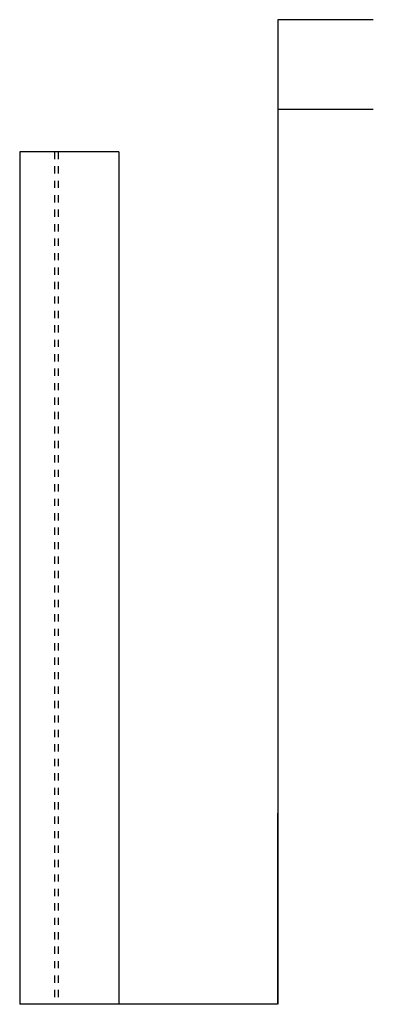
# Model space of a CAD drawing. Header units: inches. Extents: x -119 to 3951, y 0 to 4293.
# Tile 51 of 68: x 2480 to 2576, y 2464 to 2732. Entities that reach past the tile are written whole.
import ezdxf

# ---------------------------------------------------------------- set-up
doc = ezdxf.new("R2010")
doc.units = ezdxf.units.IN
doc.header["$LTSCALE"] = 48
doc.header["$MEASUREMENT"] = 0
doc.linetypes.add('S-DASH', pattern=[0.082, 0.041, -0.041])
for name, color, linetype in [('FS-DSH01', 1, 'S-DASH'), ('FS-EQCTR', 4, 'CONTINUOUS'), ('FS-EQPMT', 2, 'CONTINUOUS')]:
    doc.layers.add(name, color=color, linetype=linetype)

msp = doc.modelspace()

# ---------------------------------------------------------------- linework, layer by layer
at = {"layer": 'FS-DSH01'}
for p, q in [((2489.22, 2696.14), (2489.22, 2463.95)), ((2490.22, 2696.14), (2490.22, 2463.95))]:
    msp.add_line(p, q, dxfattribs=at)
at = {"layer": 'FS-EQCTR'}
for p, q in [((2575.98, 2732.14), (2549.98, 2732.14)), ((2549.98, 2732.14), (2549.98, 2463.95)), ((2575.98, 2707.71), (2549.98, 2707.71)), ((2479.72, 2696.14), (2479.72, 2463.95)), ((2506.72, 2696.14), (2479.72, 2696.14)), ((2506.72, 2696.14), (2506.72, 2463.95)), ((2549.98, 2463.95), (2549.98, 2515.99)), ((2519.89, 2463.95), (2479.72, 2463.95))]:
    msp.add_line(p, q, dxfattribs=at)
at = {"layer": 'FS-EQPMT'}
msp.add_line((2549.89, 2463.95), (2519.89, 2463.95), dxfattribs=at)

doc.saveas('drawing.dxf')
